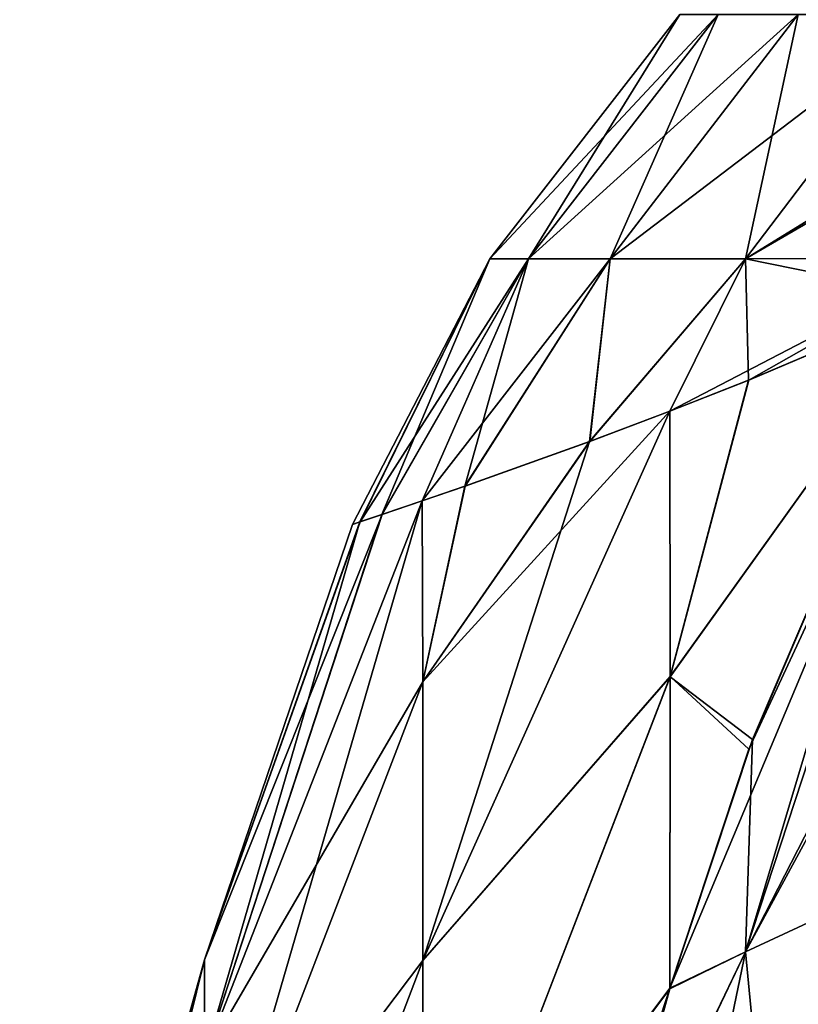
# Model space of a CAD drawing. Header units: millimetres. Extents: x -168 to 168, y -6 to 84.
# Tile 35 of 173: x -167.741 to -167.233, y 64.875 to 65.517. Entities that reach past the tile are written whole.
import ezdxf

# ---------------------------------------------------------------- set-up
doc = ezdxf.new("R2010")
doc.units = ezdxf.units.MM
doc.header["$LTSCALE"] = 65.185185
for name, color, linetype in [('373', 7, 'CONTINUOUS'), ('374', 7, 'CONTINUOUS'), ('375', 7, 'CONTINUOUS'), ('384', 7, 'CONTINUOUS'), ('407', 7, 'CONTINUOUS'), ('408', 7, 'CONTINUOUS'), ('409', 7, 'CONTINUOUS'), ('418', 7, 'CONTINUOUS')]:
    doc.layers.add(name, color=color, linetype=linetype)

msp = doc.modelspace()

# ---------------------------------------------------------------- linework, layer by layer
at = {"layer": '373', "linetype": 'Continuous'}
for points in [[(-167.02479, 65.38305, 39.87977), (-167.26787, 64.9093, 39.9903), (-167.00876, 65.3872, 39.89849), (-167.02479, 65.38305, 39.87977)], [(-167.00876, 65.3872, 39.89849), (-167.26787, 64.9093, 39.9903), (-167.14686, 64.96561, 40.14181), (-167.00876, 65.3872, 39.89849)], [(-167.12523, 65.34395, 39.73987), (-167.26787, 64.9093, 39.9903), (-167.02479, 65.38305, 39.87977), (-167.12523, 65.34395, 39.73987)], [(-167.26787, 64.9093, 39.9903), (-167.12523, 65.34395, 39.73987), (-167.31723, 64.88556, 39.88918), (-167.26787, 64.9093, 39.9903)], [(-167.31723, 64.88556, 39.88918), (-167.12523, 65.34395, 39.73987), (-167.26576, 65.0414, 39.82256), (-167.31723, 64.88556, 39.88918)], [(-167.12523, 65.34395, 39.73987), (-167.14024, 65.33547, 39.71441), (-167.26576, 65.0414, 39.82256), (-167.12523, 65.34395, 39.73987)], [(-167.26787, 64.9093, 39.9903), (-167.35624, 64.48368, 40.23603), (-167.14686, 64.96561, 40.14181), (-167.26787, 64.9093, 39.9903)], [(-167.14686, 64.96561, 40.14181), (-167.35624, 64.48368, 40.23603), (-167.23348, 64.54835, 40.38272), (-167.14686, 64.96561, 40.14181)], [(-167.35624, 64.48368, 40.23603), (-167.26787, 64.9093, 39.9903), (-167.3694, 64.69652, 39.9756), (-167.35624, 64.48368, 40.23603)], [(-167.3694, 64.69652, 39.9756), (-167.26787, 64.9093, 39.9903), (-167.31723, 64.88556, 39.88918), (-167.3694, 64.69652, 39.9756)]]:
    msp.add_3dface(points, dxfattribs=at)
at = {"layer": '374', "linetype": 'Continuous'}
for points in [[(-167.26576, 65.0414, 39.82256), (-167.14024, 65.33547, 39.71441), (-167.31704, 65.08885, 39.572), (-167.26576, 65.0414, 39.82256)], [(-167.31704, 65.08885, 39.572), (-167.14024, 65.33547, 39.71441), (-167.26587, 65.28204, 39.40536), (-167.31704, 65.08885, 39.572)], [(-167.26577, 65.28209, 35.59437), (-167.14024, 65.33547, 35.28559), (-167.31704, 65.08876, 35.42785), (-167.26577, 65.28209, 35.59437)], [(-167.31704, 65.08876, 35.42785), (-167.14024, 65.33547, 35.28559), (-167.26346, 65.04779, 35.18), (-167.31704, 65.08876, 35.42785)], [(-167.31723, 65.26187, 35.76261), (-167.26577, 65.28209, 35.59437), (-167.31704, 65.08876, 35.42785), (-167.31723, 65.26187, 35.76261)], [(-167.31722, 65.26187, 39.23741), (-167.31704, 65.08885, 39.572), (-167.26587, 65.28204, 39.40536), (-167.31722, 65.26187, 39.23741)], [(-167.36959, 65.24213, 39.02959), (-167.47849, 64.90361, 39.19622), (-167.31722, 65.26187, 39.23741), (-167.36959, 65.24213, 39.02959)], [(-167.31722, 65.26187, 39.23741), (-167.47849, 64.90361, 39.19622), (-167.31704, 65.08885, 39.572), (-167.31722, 65.26187, 39.23741)], [(-167.31723, 65.26187, 35.76261), (-167.31704, 65.08876, 35.42785), (-167.47849, 64.90358, 35.80372), (-167.31723, 65.26187, 35.76261)], [(-167.36941, 65.24219, 35.9696), (-167.31723, 65.26187, 35.76261), (-167.47849, 65.08539, 36.23245), (-167.36941, 65.24219, 35.9696)], [(-167.47849, 65.08539, 36.23245), (-167.31723, 65.26187, 35.76261), (-167.47849, 64.90358, 35.80372), (-167.47849, 65.08539, 36.23245)], [(-167.45084, 65.21305, 36.41648), (-167.36941, 65.24219, 35.9696), (-167.47849, 65.08539, 36.23245), (-167.45084, 65.21305, 36.41648)], [(-167.47849, 65.08541, 38.76751), (-167.47849, 64.90361, 39.19622), (-167.36959, 65.24213, 39.02959), (-167.47849, 65.08541, 38.76751)], [(-167.45106, 65.21297, 38.58195), (-167.47849, 65.08541, 38.76751), (-167.36959, 65.24213, 39.02959), (-167.45106, 65.21297, 38.58195)], [(-167.47884, 65.20341, 36.63972), (-167.45084, 65.21305, 36.41648), (-167.47849, 65.08539, 36.23245), (-167.47884, 65.20341, 36.63972)], [(-167.47883, 65.20341, 38.36032), (-167.47849, 65.08541, 38.76751), (-167.45106, 65.21297, 38.58195), (-167.47883, 65.20341, 38.36032)], [(-167.47883, 65.20341, 38.36032), (-167.50503, 65.1945, 38.0647), (-167.62077, 64.8406, 38.19418), (-167.47883, 65.20341, 38.36032)], [(-167.47849, 65.08541, 38.76751), (-167.47883, 65.20341, 38.36032), (-167.62077, 64.71496, 38.6426), (-167.47849, 65.08541, 38.76751)], [(-167.62077, 64.71496, 38.6426), (-167.47883, 65.20341, 38.36032), (-167.62077, 64.8406, 38.19418), (-167.62077, 64.71496, 38.6426)], [(-167.47884, 65.20341, 36.63972), (-167.47849, 65.08539, 36.23245), (-167.62077, 64.8406, 36.80582), (-167.47884, 65.20341, 36.63972)], [(-167.50492, 65.19454, 36.93359), (-167.47884, 65.20341, 36.63972), (-167.62077, 64.8406, 36.80582), (-167.50492, 65.19454, 36.93359)], [(-167.62077, 64.90401, 37.26716), (-167.50492, 65.19454, 36.93359), (-167.62077, 64.8406, 36.80582), (-167.62077, 64.90401, 37.26716)], [(-167.51934, 65.1897, 37.21288), (-167.50492, 65.19454, 36.93359), (-167.62077, 64.90401, 37.26716), (-167.51934, 65.1897, 37.21288)], [(-167.50503, 65.1945, 38.0647), (-167.51939, 65.18968, 37.78556), (-167.62077, 64.8406, 38.19418), (-167.50503, 65.1945, 38.0647)], [(-167.52427, 65.18804, 37.49924), (-167.51934, 65.1897, 37.21288), (-167.62077, 64.90401, 37.26716), (-167.52427, 65.18804, 37.49924)], [(-167.51939, 65.18968, 37.78556), (-167.52427, 65.18804, 37.49924), (-167.62077, 64.90401, 37.73284), (-167.51939, 65.18968, 37.78556)], [(-167.62077, 64.8406, 38.19418), (-167.51939, 65.18968, 37.78556), (-167.62077, 64.90401, 37.73284), (-167.62077, 64.8406, 38.19418)], [(-167.62077, 64.90401, 37.73284), (-167.52427, 65.18804, 37.49924), (-167.62077, 64.90401, 37.26716), (-167.62077, 64.90401, 37.73284)], [(-167.47849, 64.67078, 39.5995), (-167.31723, 64.88556, 39.88918), (-167.31704, 65.08885, 39.572), (-167.47849, 64.67078, 39.5995)], [(-167.47849, 64.90361, 39.19622), (-167.47849, 64.67078, 39.5995), (-167.31704, 65.08885, 39.572), (-167.47849, 64.90361, 39.19622)], [(-167.47849, 64.90358, 35.80372), (-167.31704, 65.08876, 35.42785), (-167.47849, 64.67073, 35.40043), (-167.47849, 64.90358, 35.80372)], [(-167.31704, 65.08876, 35.42785), (-167.31729, 64.88519, 35.11048), (-167.47849, 64.67073, 35.40043), (-167.31704, 65.08876, 35.42785)], [(-167.31729, 64.88519, 35.11048), (-167.31704, 65.08876, 35.42785), (-167.26346, 65.04779, 35.18), (-167.31729, 64.88519, 35.11048)], [(-167.31723, 64.88556, 39.88918), (-167.26576, 65.0414, 39.82256), (-167.31704, 65.08885, 39.572), (-167.31723, 64.88556, 39.88918)], [(-167.47849, 64.90361, 39.19622), (-167.47849, 65.08541, 38.76751), (-167.62077, 64.71496, 38.6426), (-167.47849, 64.90361, 39.19622)], [(-167.62077, 64.8406, 36.80582), (-167.47849, 65.08539, 36.23245), (-167.62077, 64.71496, 36.3574), (-167.62077, 64.8406, 36.80582)], [(-167.47849, 65.08539, 36.23245), (-167.47849, 64.90358, 35.80372), (-167.62077, 64.71496, 36.3574), (-167.47849, 65.08539, 36.23245)], [(-167.62077, 64.90401, 37.26716), (-167.74136, 64.4727, 37.29666), (-167.74136, 64.4727, 37.70334), (-167.62077, 64.90401, 37.26716)], [(-167.62077, 64.90401, 37.26716), (-167.62077, 64.8406, 36.80582), (-167.74136, 64.4727, 37.29666), (-167.62077, 64.90401, 37.26716)], [(-167.62077, 64.90401, 37.73284), (-167.74136, 64.4727, 37.70334), (-167.74136, 64.41732, 38.10623), (-167.62077, 64.90401, 37.73284)], [(-167.62077, 64.90401, 37.73284), (-167.62077, 64.90401, 37.26716), (-167.74136, 64.4727, 37.70334), (-167.62077, 64.90401, 37.73284)], [(-167.62077, 64.8406, 38.19418), (-167.62077, 64.90401, 37.73284), (-167.74136, 64.41732, 38.10623), (-167.62077, 64.8406, 38.19418)], [(-167.47849, 64.67078, 39.5995), (-167.47849, 64.90361, 39.19622), (-167.62077, 64.52943, 39.06972), (-167.47849, 64.67078, 39.5995)], [(-167.62077, 64.52943, 39.06972), (-167.47849, 64.90361, 39.19622), (-167.62077, 64.71496, 38.6426), (-167.62077, 64.52943, 39.06972)], [(-167.47849, 64.90358, 35.80372), (-167.47849, 64.67073, 35.40043), (-167.62077, 64.52943, 35.93028), (-167.47849, 64.90358, 35.80372)], [(-167.62077, 64.71496, 36.3574), (-167.47849, 64.90358, 35.80372), (-167.62077, 64.52943, 35.93028), (-167.62077, 64.71496, 36.3574)], [(-167.3694, 64.69652, 39.9756), (-167.31723, 64.88556, 39.88918), (-167.47849, 64.39041, 39.97129), (-167.3694, 64.69652, 39.9756)], [(-167.31723, 64.88556, 39.88918), (-167.47849, 64.67078, 39.5995), (-167.47849, 64.39041, 39.97129), (-167.31723, 64.88556, 39.88918)], [(-167.31729, 64.88519, 35.11048), (-167.36844, 64.70042, 35.02631), (-167.47849, 64.67073, 35.40043), (-167.31729, 64.88519, 35.11048)]]:
    msp.add_3dface(points, dxfattribs=at)
at = {"layer": '375', "linetype": 'Continuous'}
for points in [[(-167.1253, 65.34391, 35.26023), (-167.14684, 64.96562, 34.85817), (-167.26785, 64.90931, 35.00968), (-167.1253, 65.34391, 35.26023)], [(-167.14024, 65.33547, 35.28559), (-167.1253, 65.34391, 35.26023), (-167.26785, 64.90931, 35.00968), (-167.14024, 65.33547, 35.28559)], [(-167.26346, 65.04779, 35.18), (-167.14024, 65.33547, 35.28559), (-167.26785, 64.90931, 35.00968), (-167.26346, 65.04779, 35.18)], [(-167.31729, 64.88519, 35.11048), (-167.26346, 65.04779, 35.18), (-167.26785, 64.90931, 35.00968), (-167.31729, 64.88519, 35.11048)], [(-167.14684, 64.96562, 34.85817), (-167.23346, 64.54836, 34.61726), (-167.26785, 64.90931, 35.00968), (-167.14684, 64.96562, 34.85817)], [(-167.36844, 64.70042, 35.02631), (-167.26785, 64.90931, 35.00968), (-167.35622, 64.48369, 34.76394), (-167.36844, 64.70042, 35.02631)], [(-167.36844, 64.70042, 35.02631), (-167.31729, 64.88519, 35.11048), (-167.26785, 64.90931, 35.00968), (-167.36844, 64.70042, 35.02631)], [(-167.26785, 64.90931, 35.00968), (-167.23346, 64.54836, 34.61726), (-167.35622, 64.48369, 34.76394), (-167.26785, 64.90931, 35.00968)]]:
    msp.add_3dface(points, dxfattribs=at)
at = {"layer": '384', "linetype": 'Continuous'}
for points in [[(-167.40945, 65.36131, 36.77162), (-167.43467, 65.36131, 37.25738), (-167.28586, 65.52068, 36.7814), (-167.40945, 65.36131, 36.77162)], [(-167.31073, 65.52068, 37.26055), (-167.43467, 65.36131, 37.7426), (-167.31073, 65.52068, 37.73944), (-167.31073, 65.52068, 37.26055)], [(-167.43467, 65.36131, 37.7426), (-167.40946, 65.36131, 38.22836), (-167.31073, 65.52068, 37.73944), (-167.43467, 65.36131, 37.7426)], [(-167.28586, 65.52068, 36.7814), (-167.43467, 65.36131, 37.25738), (-167.31073, 65.52068, 37.26055), (-167.28586, 65.52068, 36.7814)], [(-167.43467, 65.36131, 37.25738), (-167.43467, 65.36131, 37.7426), (-167.31073, 65.52068, 37.26055), (-167.43467, 65.36131, 37.25738)], [(-167.31073, 65.52068, 37.73944), (-167.40946, 65.36131, 38.22836), (-167.28586, 65.52068, 38.21859), (-167.31073, 65.52068, 37.73944)], [(-167.40946, 65.36131, 38.22836), (-167.35624, 65.36131, 38.71591), (-167.28586, 65.52068, 38.21859), (-167.40946, 65.36131, 38.22836)], [(-167.35624, 65.36131, 36.28407), (-167.40945, 65.36131, 36.77162), (-167.23348, 65.52068, 36.30141), (-167.35624, 65.36131, 36.28407)], [(-167.23348, 65.52068, 36.30141), (-167.40945, 65.36131, 36.77162), (-167.28586, 65.52068, 36.7814), (-167.23348, 65.52068, 36.30141)], [(-167.14686, 65.52068, 35.8196), (-167.35624, 65.36131, 36.28407), (-167.23348, 65.52068, 36.30141), (-167.14686, 65.52068, 35.8196)], [(-167.26787, 65.36131, 35.79261), (-167.35624, 65.36131, 36.28407), (-167.14686, 65.52068, 35.8196), (-167.26787, 65.36131, 35.79261)], [(-167.28586, 65.52068, 38.21859), (-167.35624, 65.36131, 38.71591), (-167.23348, 65.52068, 38.69858), (-167.28586, 65.52068, 38.21859)], [(-167.35624, 65.36131, 38.71591), (-167.26787, 65.36131, 39.20739), (-167.23348, 65.52068, 38.69858), (-167.35624, 65.36131, 38.71591)], [(-167.00876, 65.52075, 35.33282), (-167.26787, 65.36131, 35.79261), (-167.14686, 65.52068, 35.8196), (-167.00876, 65.52075, 35.33282)], [(-167.02479, 65.50246, 35.32707), (-167.26787, 65.36131, 35.79261), (-167.00876, 65.52075, 35.33282), (-167.02479, 65.50246, 35.32707)], [(-167.23348, 65.52068, 38.69858), (-167.26787, 65.36131, 39.20739), (-167.14687, 65.52068, 39.1804), (-167.23348, 65.52068, 38.69858)], [(-167.26787, 65.36131, 39.20739), (-167.12531, 65.36162, 39.70905), (-167.14687, 65.52068, 39.1804), (-167.26787, 65.36131, 39.20739)], [(-167.12523, 65.36176, 35.29098), (-167.26787, 65.36131, 35.79261), (-167.02479, 65.50246, 35.32707), (-167.12523, 65.36176, 35.29098)], [(-167.43467, 65.36131, 37.25738), (-167.52427, 65.18804, 37.49924), (-167.43467, 65.36131, 37.7426), (-167.43467, 65.36131, 37.25738)], [(-167.52427, 65.18804, 37.49924), (-167.51939, 65.18968, 37.78556), (-167.43467, 65.36131, 37.7426), (-167.52427, 65.18804, 37.49924)], [(-167.51934, 65.1897, 37.21288), (-167.52427, 65.18804, 37.49924), (-167.43467, 65.36131, 37.25738), (-167.51934, 65.1897, 37.21288)], [(-167.51939, 65.18968, 37.78556), (-167.50503, 65.1945, 38.0647), (-167.43467, 65.36131, 37.7426), (-167.51939, 65.18968, 37.78556)], [(-167.40945, 65.36131, 36.77162), (-167.51934, 65.1897, 37.21288), (-167.43467, 65.36131, 37.25738), (-167.40945, 65.36131, 36.77162)], [(-167.50492, 65.19454, 36.93359), (-167.51934, 65.1897, 37.21288), (-167.40945, 65.36131, 36.77162), (-167.50492, 65.19454, 36.93359)], [(-167.43467, 65.36131, 37.7426), (-167.50503, 65.1945, 38.0647), (-167.40946, 65.36131, 38.22836), (-167.43467, 65.36131, 37.7426)], [(-167.50503, 65.1945, 38.0647), (-167.47883, 65.20341, 38.36032), (-167.40946, 65.36131, 38.22836), (-167.50503, 65.1945, 38.0647)], [(-167.47884, 65.20341, 36.63972), (-167.50492, 65.19454, 36.93359), (-167.40945, 65.36131, 36.77162), (-167.47884, 65.20341, 36.63972)], [(-167.35624, 65.36131, 36.28407), (-167.47884, 65.20341, 36.63972), (-167.40945, 65.36131, 36.77162), (-167.35624, 65.36131, 36.28407)], [(-167.45084, 65.21305, 36.41648), (-167.47884, 65.20341, 36.63972), (-167.35624, 65.36131, 36.28407), (-167.45084, 65.21305, 36.41648)], [(-167.47883, 65.20341, 38.36032), (-167.45106, 65.21297, 38.58195), (-167.40946, 65.36131, 38.22836), (-167.47883, 65.20341, 38.36032)], [(-167.45106, 65.21297, 38.58195), (-167.36959, 65.24213, 39.02959), (-167.35624, 65.36131, 38.71591), (-167.45106, 65.21297, 38.58195)], [(-167.40946, 65.36131, 38.22836), (-167.45106, 65.21297, 38.58195), (-167.35624, 65.36131, 38.71591), (-167.40946, 65.36131, 38.22836)], [(-167.36941, 65.24219, 35.9696), (-167.45084, 65.21305, 36.41648), (-167.35624, 65.36131, 36.28407), (-167.36941, 65.24219, 35.9696)], [(-167.36959, 65.24213, 39.02959), (-167.31722, 65.26187, 39.23741), (-167.26787, 65.36131, 39.20739), (-167.36959, 65.24213, 39.02959)], [(-167.35624, 65.36131, 38.71591), (-167.36959, 65.24213, 39.02959), (-167.26787, 65.36131, 39.20739), (-167.35624, 65.36131, 38.71591)], [(-167.26787, 65.36131, 35.79261), (-167.36941, 65.24219, 35.9696), (-167.35624, 65.36131, 36.28407), (-167.26787, 65.36131, 35.79261)], [(-167.31723, 65.26187, 35.76261), (-167.36941, 65.24219, 35.9696), (-167.26787, 65.36131, 35.79261), (-167.31723, 65.26187, 35.76261)], [(-167.12523, 65.36176, 35.29098), (-167.31723, 65.26187, 35.76261), (-167.26787, 65.36131, 35.79261), (-167.12523, 65.36176, 35.29098)], [(-167.26577, 65.28209, 35.59437), (-167.31723, 65.26187, 35.76261), (-167.12523, 65.36176, 35.29098), (-167.26577, 65.28209, 35.59437)], [(-167.31722, 65.26187, 39.23741), (-167.26587, 65.28204, 39.40536), (-167.26787, 65.36131, 39.20739), (-167.31722, 65.26187, 39.23741)], [(-167.26787, 65.36131, 39.20739), (-167.14024, 65.33547, 39.71441), (-167.12531, 65.36162, 39.70905), (-167.26787, 65.36131, 39.20739)], [(-167.26587, 65.28204, 39.40536), (-167.14024, 65.33547, 39.71441), (-167.26787, 65.36131, 39.20739), (-167.26587, 65.28204, 39.40536)], [(-167.14024, 65.33547, 35.28559), (-167.26577, 65.28209, 35.59437), (-167.12523, 65.36176, 35.29098), (-167.14024, 65.33547, 35.28559)]]:
    msp.add_3dface(points, dxfattribs=at)
at = {"layer": '407', "linetype": 'Continuous'}
for points in [[(-167.02479, 65.38305, -35.12023), (-167.26787, 64.9093, -35.0097), (-167.00876, 65.3872, -35.10151), (-167.02479, 65.38305, -35.12023)], [(-167.00876, 65.3872, -35.10151), (-167.26787, 64.9093, -35.0097), (-167.14686, 64.96561, -34.85819), (-167.00876, 65.3872, -35.10151)], [(-167.12523, 65.34395, -35.26013), (-167.26787, 64.9093, -35.0097), (-167.02479, 65.38305, -35.12023), (-167.12523, 65.34395, -35.26013)], [(-167.26787, 64.9093, -35.0097), (-167.12523, 65.34395, -35.26013), (-167.31723, 64.88556, -35.11082), (-167.26787, 64.9093, -35.0097)], [(-167.31723, 64.88556, -35.11082), (-167.12523, 65.34395, -35.26013), (-167.26576, 65.0414, -35.17744), (-167.31723, 64.88556, -35.11082)], [(-167.12523, 65.34395, -35.26013), (-167.14024, 65.33547, -35.28559), (-167.26576, 65.0414, -35.17744), (-167.12523, 65.34395, -35.26013)], [(-167.26787, 64.9093, -35.0097), (-167.35624, 64.48368, -34.76397), (-167.14686, 64.96561, -34.85819), (-167.26787, 64.9093, -35.0097)], [(-167.14686, 64.96561, -34.85819), (-167.35624, 64.48368, -34.76397), (-167.23348, 64.54835, -34.61728), (-167.14686, 64.96561, -34.85819)], [(-167.35624, 64.48368, -34.76397), (-167.26787, 64.9093, -35.0097), (-167.3694, 64.69652, -35.0244), (-167.35624, 64.48368, -34.76397)], [(-167.3694, 64.69652, -35.0244), (-167.26787, 64.9093, -35.0097), (-167.31723, 64.88556, -35.11082), (-167.3694, 64.69652, -35.0244)]]:
    msp.add_3dface(points, dxfattribs=at)
at = {"layer": '408', "linetype": 'Continuous'}
for points in [[(-167.26576, 65.0414, -35.17744), (-167.14024, 65.33547, -35.28559), (-167.31704, 65.08885, -35.428), (-167.26576, 65.0414, -35.17744)], [(-167.31704, 65.08885, -35.428), (-167.14024, 65.33547, -35.28559), (-167.26587, 65.28204, -35.59464), (-167.31704, 65.08885, -35.428)], [(-167.26577, 65.28209, -39.40563), (-167.14024, 65.33547, -39.71441), (-167.31704, 65.08876, -39.57215), (-167.26577, 65.28209, -39.40563)], [(-167.31704, 65.08876, -39.57215), (-167.14024, 65.33547, -39.71441), (-167.26346, 65.04779, -39.82), (-167.31704, 65.08876, -39.57215)], [(-167.31723, 65.26187, -39.23739), (-167.26577, 65.28209, -39.40563), (-167.31704, 65.08876, -39.57215), (-167.31723, 65.26187, -39.23739)], [(-167.31722, 65.26187, -35.76259), (-167.31704, 65.08885, -35.428), (-167.26587, 65.28204, -35.59464), (-167.31722, 65.26187, -35.76259)], [(-167.36959, 65.24213, -35.97041), (-167.47849, 64.90361, -35.80378), (-167.31722, 65.26187, -35.76259), (-167.36959, 65.24213, -35.97041)], [(-167.31722, 65.26187, -35.76259), (-167.47849, 64.90361, -35.80378), (-167.31704, 65.08885, -35.428), (-167.31722, 65.26187, -35.76259)], [(-167.31723, 65.26187, -39.23739), (-167.31704, 65.08876, -39.57215), (-167.47849, 64.90358, -39.19628), (-167.31723, 65.26187, -39.23739)], [(-167.36941, 65.24219, -39.0304), (-167.31723, 65.26187, -39.23739), (-167.47849, 65.08539, -38.76755), (-167.36941, 65.24219, -39.0304)], [(-167.47849, 65.08539, -38.76755), (-167.31723, 65.26187, -39.23739), (-167.47849, 64.90358, -39.19628), (-167.47849, 65.08539, -38.76755)], [(-167.45084, 65.21305, -38.58352), (-167.36941, 65.24219, -39.0304), (-167.47849, 65.08539, -38.76755), (-167.45084, 65.21305, -38.58352)], [(-167.47849, 65.08541, -36.23249), (-167.47849, 64.90361, -35.80378), (-167.36959, 65.24213, -35.97041), (-167.47849, 65.08541, -36.23249)], [(-167.45106, 65.21297, -36.41805), (-167.47849, 65.08541, -36.23249), (-167.36959, 65.24213, -35.97041), (-167.45106, 65.21297, -36.41805)], [(-167.47884, 65.20341, -38.36028), (-167.45084, 65.21305, -38.58352), (-167.47849, 65.08539, -38.76755), (-167.47884, 65.20341, -38.36028)], [(-167.47883, 65.20341, -36.63968), (-167.47849, 65.08541, -36.23249), (-167.45106, 65.21297, -36.41805), (-167.47883, 65.20341, -36.63968)], [(-167.47883, 65.20341, -36.63968), (-167.50503, 65.1945, -36.9353), (-167.62077, 64.8406, -36.80582), (-167.47883, 65.20341, -36.63968)], [(-167.47849, 65.08541, -36.23249), (-167.47883, 65.20341, -36.63968), (-167.62077, 64.71496, -36.3574), (-167.47849, 65.08541, -36.23249)], [(-167.62077, 64.71496, -36.3574), (-167.47883, 65.20341, -36.63968), (-167.62077, 64.8406, -36.80582), (-167.62077, 64.71496, -36.3574)], [(-167.47884, 65.20341, -38.36028), (-167.47849, 65.08539, -38.76755), (-167.62077, 64.8406, -38.19418), (-167.47884, 65.20341, -38.36028)], [(-167.50492, 65.19454, -38.06641), (-167.47884, 65.20341, -38.36028), (-167.62077, 64.8406, -38.19418), (-167.50492, 65.19454, -38.06641)], [(-167.62077, 64.90401, -37.73284), (-167.50492, 65.19454, -38.06641), (-167.62077, 64.8406, -38.19418), (-167.62077, 64.90401, -37.73284)], [(-167.51934, 65.1897, -37.78712), (-167.50492, 65.19454, -38.06641), (-167.62077, 64.90401, -37.73284), (-167.51934, 65.1897, -37.78712)], [(-167.50503, 65.1945, -36.9353), (-167.51939, 65.18968, -37.21444), (-167.62077, 64.8406, -36.80582), (-167.50503, 65.1945, -36.9353)], [(-167.52427, 65.18804, -37.50076), (-167.51934, 65.1897, -37.78712), (-167.62077, 64.90401, -37.73284), (-167.52427, 65.18804, -37.50076)], [(-167.51939, 65.18968, -37.21444), (-167.52427, 65.18804, -37.50076), (-167.62077, 64.90401, -37.26716), (-167.51939, 65.18968, -37.21444)], [(-167.62077, 64.8406, -36.80582), (-167.51939, 65.18968, -37.21444), (-167.62077, 64.90401, -37.26716), (-167.62077, 64.8406, -36.80582)], [(-167.62077, 64.90401, -37.26716), (-167.52427, 65.18804, -37.50076), (-167.62077, 64.90401, -37.73284), (-167.62077, 64.90401, -37.26716)], [(-167.47849, 64.67078, -35.4005), (-167.31723, 64.88556, -35.11082), (-167.31704, 65.08885, -35.428), (-167.47849, 64.67078, -35.4005)], [(-167.47849, 64.90361, -35.80378), (-167.47849, 64.67078, -35.4005), (-167.31704, 65.08885, -35.428), (-167.47849, 64.90361, -35.80378)], [(-167.47849, 64.90358, -39.19628), (-167.31704, 65.08876, -39.57215), (-167.47849, 64.67073, -39.59957), (-167.47849, 64.90358, -39.19628)], [(-167.31704, 65.08876, -39.57215), (-167.31729, 64.88519, -39.88952), (-167.47849, 64.67073, -39.59957), (-167.31704, 65.08876, -39.57215)], [(-167.31729, 64.88519, -39.88952), (-167.31704, 65.08876, -39.57215), (-167.26346, 65.04779, -39.82), (-167.31729, 64.88519, -39.88952)], [(-167.31723, 64.88556, -35.11082), (-167.26576, 65.0414, -35.17744), (-167.31704, 65.08885, -35.428), (-167.31723, 64.88556, -35.11082)], [(-167.47849, 64.90361, -35.80378), (-167.47849, 65.08541, -36.23249), (-167.62077, 64.71496, -36.3574), (-167.47849, 64.90361, -35.80378)], [(-167.62077, 64.8406, -38.19418), (-167.47849, 65.08539, -38.76755), (-167.62077, 64.71496, -38.6426), (-167.62077, 64.8406, -38.19418)], [(-167.47849, 65.08539, -38.76755), (-167.47849, 64.90358, -39.19628), (-167.62077, 64.71496, -38.6426), (-167.47849, 65.08539, -38.76755)], [(-167.62077, 64.90401, -37.73284), (-167.74136, 64.4727, -37.70334), (-167.74136, 64.4727, -37.29666), (-167.62077, 64.90401, -37.73284)], [(-167.62077, 64.90401, -37.73284), (-167.62077, 64.8406, -38.19418), (-167.74136, 64.4727, -37.70334), (-167.62077, 64.90401, -37.73284)], [(-167.62077, 64.90401, -37.26716), (-167.74136, 64.4727, -37.29666), (-167.74136, 64.41732, -36.89377), (-167.62077, 64.90401, -37.26716)], [(-167.62077, 64.90401, -37.26716), (-167.62077, 64.90401, -37.73284), (-167.74136, 64.4727, -37.29666), (-167.62077, 64.90401, -37.26716)], [(-167.62077, 64.8406, -36.80582), (-167.62077, 64.90401, -37.26716), (-167.74136, 64.41732, -36.89377), (-167.62077, 64.8406, -36.80582)], [(-167.47849, 64.67078, -35.4005), (-167.47849, 64.90361, -35.80378), (-167.62077, 64.52943, -35.93028), (-167.47849, 64.67078, -35.4005)], [(-167.62077, 64.52943, -35.93028), (-167.47849, 64.90361, -35.80378), (-167.62077, 64.71496, -36.3574), (-167.62077, 64.52943, -35.93028)], [(-167.47849, 64.90358, -39.19628), (-167.47849, 64.67073, -39.59957), (-167.62077, 64.52943, -39.06972), (-167.47849, 64.90358, -39.19628)], [(-167.62077, 64.71496, -38.6426), (-167.47849, 64.90358, -39.19628), (-167.62077, 64.52943, -39.06972), (-167.62077, 64.71496, -38.6426)], [(-167.3694, 64.69652, -35.0244), (-167.31723, 64.88556, -35.11082), (-167.47849, 64.39041, -35.02871), (-167.3694, 64.69652, -35.0244)], [(-167.31723, 64.88556, -35.11082), (-167.47849, 64.67078, -35.4005), (-167.47849, 64.39041, -35.02871), (-167.31723, 64.88556, -35.11082)], [(-167.31729, 64.88519, -39.88952), (-167.36844, 64.70042, -39.97369), (-167.47849, 64.67073, -39.59957), (-167.31729, 64.88519, -39.88952)]]:
    msp.add_3dface(points, dxfattribs=at)
at = {"layer": '409', "linetype": 'Continuous'}
for points in [[(-167.1253, 65.34391, -39.73977), (-167.14684, 64.96562, -40.14183), (-167.26785, 64.90931, -39.99032), (-167.1253, 65.34391, -39.73977)], [(-167.14024, 65.33547, -39.71441), (-167.1253, 65.34391, -39.73977), (-167.26785, 64.90931, -39.99032), (-167.14024, 65.33547, -39.71441)], [(-167.26346, 65.04779, -39.82), (-167.14024, 65.33547, -39.71441), (-167.26785, 64.90931, -39.99032), (-167.26346, 65.04779, -39.82)], [(-167.31729, 64.88519, -39.88952), (-167.26346, 65.04779, -39.82), (-167.26785, 64.90931, -39.99032), (-167.31729, 64.88519, -39.88952)], [(-167.14684, 64.96562, -40.14183), (-167.23346, 64.54836, -40.38274), (-167.26785, 64.90931, -39.99032), (-167.14684, 64.96562, -40.14183)], [(-167.36844, 64.70042, -39.97369), (-167.26785, 64.90931, -39.99032), (-167.35622, 64.48369, -40.23606), (-167.36844, 64.70042, -39.97369)], [(-167.36844, 64.70042, -39.97369), (-167.31729, 64.88519, -39.88952), (-167.26785, 64.90931, -39.99032), (-167.36844, 64.70042, -39.97369)], [(-167.26785, 64.90931, -39.99032), (-167.23346, 64.54836, -40.38274), (-167.35622, 64.48369, -40.23606), (-167.26785, 64.90931, -39.99032)]]:
    msp.add_3dface(points, dxfattribs=at)
at = {"layer": '418', "linetype": 'Continuous'}
for points in [[(-167.40945, 65.36131, -38.22838), (-167.43467, 65.36131, -37.74262), (-167.28586, 65.52068, -38.2186), (-167.40945, 65.36131, -38.22838)], [(-167.31073, 65.52068, -37.73945), (-167.43467, 65.36131, -37.2574), (-167.31073, 65.52068, -37.26056), (-167.31073, 65.52068, -37.73945)], [(-167.43467, 65.36131, -37.2574), (-167.40946, 65.36131, -36.77164), (-167.31073, 65.52068, -37.26056), (-167.43467, 65.36131, -37.2574)], [(-167.28586, 65.52068, -38.2186), (-167.43467, 65.36131, -37.74262), (-167.31073, 65.52068, -37.73945), (-167.28586, 65.52068, -38.2186)], [(-167.43467, 65.36131, -37.74262), (-167.43467, 65.36131, -37.2574), (-167.31073, 65.52068, -37.73945), (-167.43467, 65.36131, -37.74262)], [(-167.31073, 65.52068, -37.26056), (-167.40946, 65.36131, -36.77164), (-167.28586, 65.52068, -36.78141), (-167.31073, 65.52068, -37.26056)], [(-167.40946, 65.36131, -36.77164), (-167.35624, 65.36131, -36.28409), (-167.28586, 65.52068, -36.78141), (-167.40946, 65.36131, -36.77164)], [(-167.35624, 65.36131, -38.71593), (-167.40945, 65.36131, -38.22838), (-167.23348, 65.52068, -38.69859), (-167.35624, 65.36131, -38.71593)], [(-167.23348, 65.52068, -38.69859), (-167.40945, 65.36131, -38.22838), (-167.28586, 65.52068, -38.2186), (-167.23348, 65.52068, -38.69859)], [(-167.14686, 65.52068, -39.1804), (-167.35624, 65.36131, -38.71593), (-167.23348, 65.52068, -38.69859), (-167.14686, 65.52068, -39.1804)], [(-167.26787, 65.36131, -39.20739), (-167.35624, 65.36131, -38.71593), (-167.14686, 65.52068, -39.1804), (-167.26787, 65.36131, -39.20739)], [(-167.28586, 65.52068, -36.78141), (-167.35624, 65.36131, -36.28409), (-167.23348, 65.52068, -36.30142), (-167.28586, 65.52068, -36.78141)], [(-167.35624, 65.36131, -36.28409), (-167.26787, 65.36131, -35.79261), (-167.23348, 65.52068, -36.30142), (-167.35624, 65.36131, -36.28409)], [(-167.00876, 65.52075, -39.66718), (-167.26787, 65.36131, -39.20739), (-167.14686, 65.52068, -39.1804), (-167.00876, 65.52075, -39.66718)], [(-167.02479, 65.50246, -39.67293), (-167.26787, 65.36131, -39.20739), (-167.00876, 65.52075, -39.66718), (-167.02479, 65.50246, -39.67293)], [(-167.23348, 65.52068, -36.30142), (-167.26787, 65.36131, -35.79261), (-167.14687, 65.52068, -35.8196), (-167.23348, 65.52068, -36.30142)], [(-167.26787, 65.36131, -35.79261), (-167.12531, 65.36162, -35.29095), (-167.14687, 65.52068, -35.8196), (-167.26787, 65.36131, -35.79261)], [(-167.12523, 65.36176, -39.70902), (-167.26787, 65.36131, -39.20739), (-167.02479, 65.50246, -39.67293), (-167.12523, 65.36176, -39.70902)], [(-167.43467, 65.36131, -37.74262), (-167.52427, 65.18804, -37.50076), (-167.43467, 65.36131, -37.2574), (-167.43467, 65.36131, -37.74262)], [(-167.52427, 65.18804, -37.50076), (-167.51939, 65.18968, -37.21444), (-167.43467, 65.36131, -37.2574), (-167.52427, 65.18804, -37.50076)], [(-167.51934, 65.1897, -37.78712), (-167.52427, 65.18804, -37.50076), (-167.43467, 65.36131, -37.74262), (-167.51934, 65.1897, -37.78712)], [(-167.51939, 65.18968, -37.21444), (-167.50503, 65.1945, -36.9353), (-167.43467, 65.36131, -37.2574), (-167.51939, 65.18968, -37.21444)], [(-167.40945, 65.36131, -38.22838), (-167.51934, 65.1897, -37.78712), (-167.43467, 65.36131, -37.74262), (-167.40945, 65.36131, -38.22838)], [(-167.50492, 65.19454, -38.06641), (-167.51934, 65.1897, -37.78712), (-167.40945, 65.36131, -38.22838), (-167.50492, 65.19454, -38.06641)], [(-167.43467, 65.36131, -37.2574), (-167.50503, 65.1945, -36.9353), (-167.40946, 65.36131, -36.77164), (-167.43467, 65.36131, -37.2574)], [(-167.50503, 65.1945, -36.9353), (-167.47883, 65.20341, -36.63968), (-167.40946, 65.36131, -36.77164), (-167.50503, 65.1945, -36.9353)], [(-167.47884, 65.20341, -38.36028), (-167.50492, 65.19454, -38.06641), (-167.40945, 65.36131, -38.22838), (-167.47884, 65.20341, -38.36028)], [(-167.35624, 65.36131, -38.71593), (-167.47884, 65.20341, -38.36028), (-167.40945, 65.36131, -38.22838), (-167.35624, 65.36131, -38.71593)], [(-167.45084, 65.21305, -38.58352), (-167.47884, 65.20341, -38.36028), (-167.35624, 65.36131, -38.71593), (-167.45084, 65.21305, -38.58352)], [(-167.47883, 65.20341, -36.63968), (-167.45106, 65.21297, -36.41805), (-167.40946, 65.36131, -36.77164), (-167.47883, 65.20341, -36.63968)], [(-167.45106, 65.21297, -36.41805), (-167.36959, 65.24213, -35.97041), (-167.35624, 65.36131, -36.28409), (-167.45106, 65.21297, -36.41805)], [(-167.40946, 65.36131, -36.77164), (-167.45106, 65.21297, -36.41805), (-167.35624, 65.36131, -36.28409), (-167.40946, 65.36131, -36.77164)], [(-167.36941, 65.24219, -39.0304), (-167.45084, 65.21305, -38.58352), (-167.35624, 65.36131, -38.71593), (-167.36941, 65.24219, -39.0304)], [(-167.36959, 65.24213, -35.97041), (-167.31722, 65.26187, -35.76259), (-167.26787, 65.36131, -35.79261), (-167.36959, 65.24213, -35.97041)], [(-167.35624, 65.36131, -36.28409), (-167.36959, 65.24213, -35.97041), (-167.26787, 65.36131, -35.79261), (-167.35624, 65.36131, -36.28409)], [(-167.26787, 65.36131, -39.20739), (-167.36941, 65.24219, -39.0304), (-167.35624, 65.36131, -38.71593), (-167.26787, 65.36131, -39.20739)], [(-167.31723, 65.26187, -39.23739), (-167.36941, 65.24219, -39.0304), (-167.26787, 65.36131, -39.20739), (-167.31723, 65.26187, -39.23739)], [(-167.12523, 65.36176, -39.70902), (-167.31723, 65.26187, -39.23739), (-167.26787, 65.36131, -39.20739), (-167.12523, 65.36176, -39.70902)], [(-167.26577, 65.28209, -39.40563), (-167.31723, 65.26187, -39.23739), (-167.12523, 65.36176, -39.70902), (-167.26577, 65.28209, -39.40563)], [(-167.31722, 65.26187, -35.76259), (-167.26587, 65.28204, -35.59464), (-167.26787, 65.36131, -35.79261), (-167.31722, 65.26187, -35.76259)], [(-167.26787, 65.36131, -35.79261), (-167.14024, 65.33547, -35.28559), (-167.12531, 65.36162, -35.29095), (-167.26787, 65.36131, -35.79261)], [(-167.26587, 65.28204, -35.59464), (-167.14024, 65.33547, -35.28559), (-167.26787, 65.36131, -35.79261), (-167.26587, 65.28204, -35.59464)], [(-167.14024, 65.33547, -39.71441), (-167.26577, 65.28209, -39.40563), (-167.12523, 65.36176, -39.70902), (-167.14024, 65.33547, -39.71441)]]:
    msp.add_3dface(points, dxfattribs=at)

doc.saveas('drawing.dxf')
